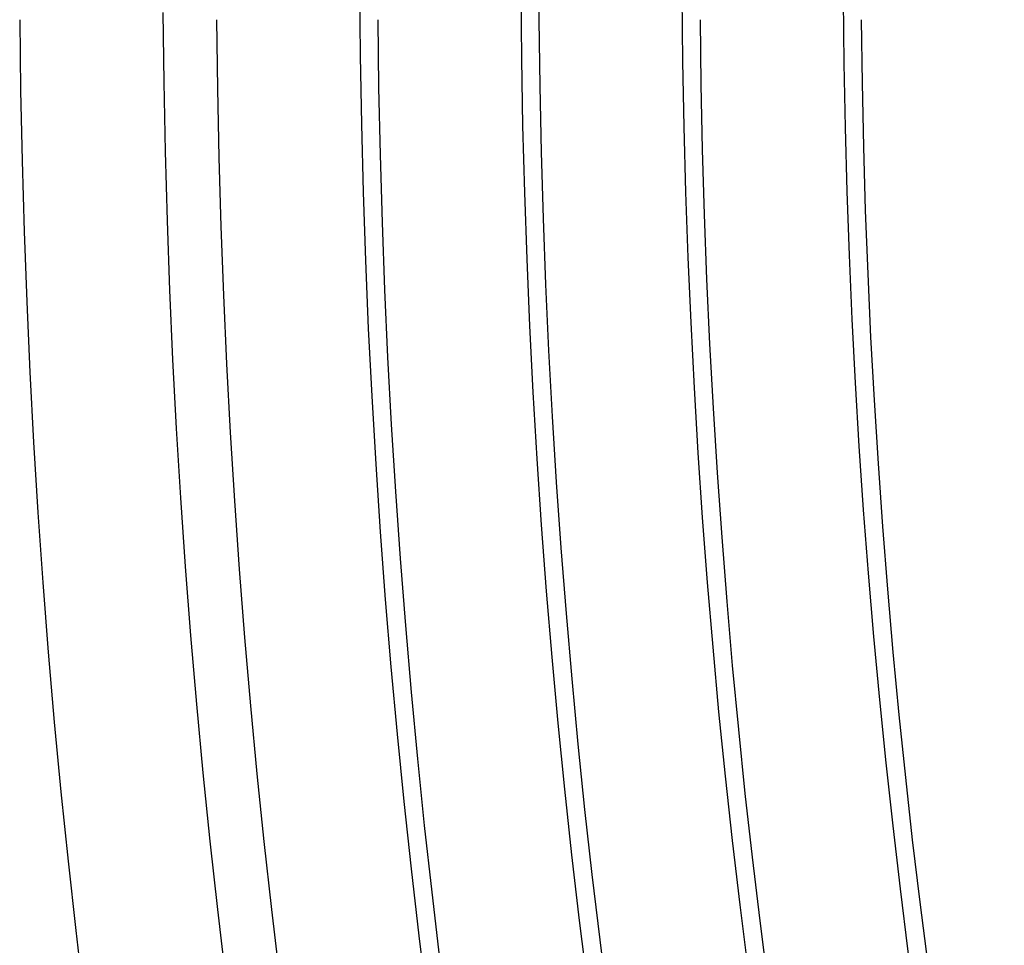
# Model space of a CAD drawing. Header units: millimetres. Extents: x -280 to 280, y -247 to 247.
# Tile 10 of 85: x -240 to -212, y -28 to -2. Entities that reach past the tile are written whole.
import ezdxf

# ---------------------------------------------------------------- set-up
doc = ezdxf.new("R2010")
doc.units = ezdxf.units.MM
doc.layers.add('HIDDEN', color=7, linetype='Continuous')
doc.layers.add('THICK', color=7, linetype='Continuous')

msp = doc.modelspace()

# ---------------------------------------------------------------- linework, layer by layer
at = {"layer": 'HIDDEN'}
msp.add_arc((0, 0), 225.5, 180.00002, 180.50819, dxfattribs=at)
at = {"layer": 'THICK'}
for radius, start, end in [(230.5, 180.27288, 239.72711), (226, 180.31047, 239.68958), (221.5, 180.34484, 239.65514), (217, 180.37704, 239.623), (236, 180.43646, 239.56353), (240, 180.47748, 239.5225), (234.5, 180.48866, 239.51133), (230, 180.49822, 239.50176), (225.5, 180.50819, 239.49185), (221, 180.51851, 239.48148), (216.5, 180.52928, 239.47071)]:
    msp.add_arc((0, 0), radius, start, end, dxfattribs=at)

doc.saveas('drawing.dxf')
